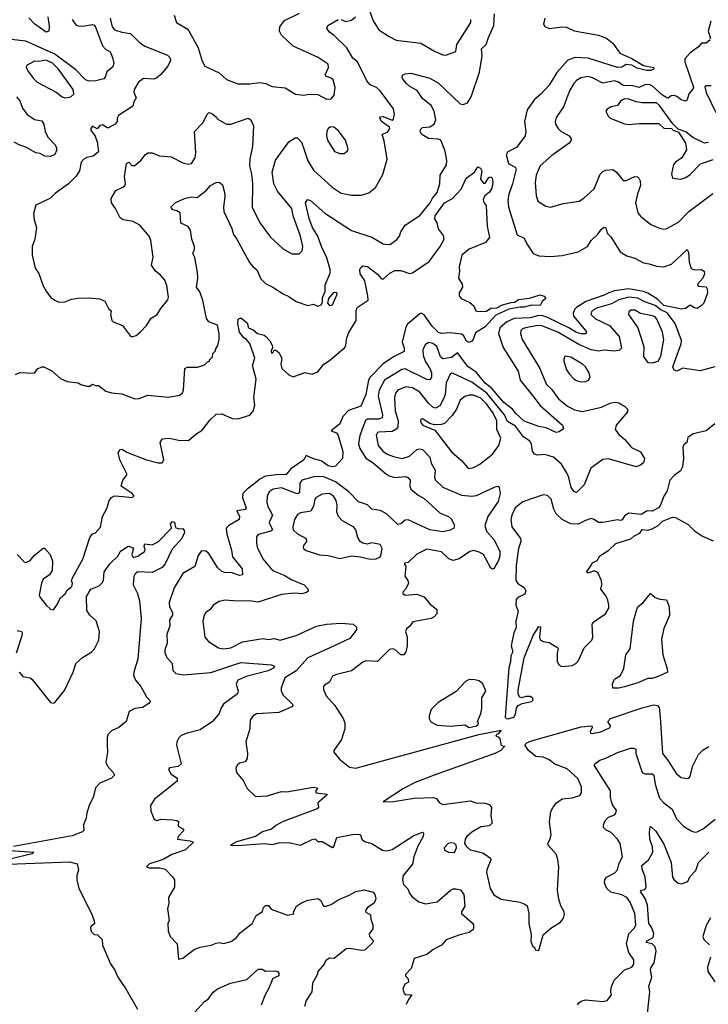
# Model space of a CAD drawing. Extents: x 1468344 to 1613994, y 525695 to 643861.
# Tile 96 of 256: x 1512313 to 1517051, y 617709 to 624485. Entities that reach past the tile are written whole.
import ezdxf

# ---------------------------------------------------------------- set-up
doc = ezdxf.new("R2010")
doc.units = 0

msp = doc.modelspace()

# ---------------------------------------------------------------- linework, layer by layer
at = {"layer": '0CON10XD'}
for points in [[(1514708.3, 624578.3), (1514745, 624476), (1514783.3, 624415), (1514855, 624368.1), (1514904, 624344), (1515073.8, 624323.8), (1515167.5, 624267.5), (1515225, 624243.1), (1515245, 624241.4), (1515313.3, 624265), (1515321.5, 624315), (1515358.5, 624371.5), (1515418, 624465), (1515418, 624485)], [(1512285, 622042.5), (1512315, 622056.7), (1512415, 622053.3), (1512435, 622082.5), (1512465, 622096.7), (1512480, 622095), (1512535, 622068.8), (1512595, 622016.7), (1512640, 621995), (1512715, 621986.7), (1512735, 621973.3), (1512775, 621963.3), (1512795, 621963.3), (1512815, 621976.7), (1512835, 621967.5), (1512855, 621967.5), (1512905, 621928.6), (1512945, 621917.1), (1513015, 621911.2), (1513105, 621876.2), (1513135, 621878), (1513195, 621900.8), (1513335, 621888.2), (1513415, 621901.9), (1513433.3, 621916.7), (1513440.8, 621935), (1513450, 622085), (1513465, 622092.5), (1513537, 622093), (1513585, 622110), (1513605, 622130), (1513620, 622135), (1513620, 622145), (1513640, 622165), (1513643, 622187), (1513660, 622205), (1513660, 622215), (1513677, 622243), (1513686.7, 622285), (1513685.9, 622325.9), (1513675, 622383.3), (1513615.5, 622405.5), (1513597.4, 622427.4), (1513572.7, 622555), (1513551.7, 622611.7), (1513529.4, 622645), (1513539.5, 622705), (1513537.1, 622745), (1513519.3, 622849.3), (1513504, 622875), (1513515.5, 622904.5), (1513515.6, 622925), (1513498.2, 622975), (1513487.4, 623037.4), (1513471.4, 623061.4), (1513421.2, 623085), (1513416.2, 623155), (1513395, 623168.8), (1513366.4, 623176.4), (1513353.3, 623195), (1513383.3, 623225), (1513446.2, 623255), (1513495.4, 623265.4), (1513535, 623260), (1513598.7, 623311.3), (1513625.9, 623344.1), (1513666.1, 623363.9), (1513685, 623366.2), (1513708.2, 623348.2), (1513722.2, 623295), (1513724.4, 623265), (1513714.5, 623195), (1513718.5, 623165), (1513772.4, 623047.6), (1513785, 623006), (1513807.5, 622975), (1513894.5, 622814.5), (1513916.4, 622786.4), (1513945, 622763.8), (1513972.4, 622702.4), (1514005, 622668.8), (1514055, 622644.2), (1514125, 622597.1), (1514165, 622580), (1514215, 622546), (1514295, 622518.8), (1514335, 622526.2), (1514365, 622513.3), (1514386.4, 622523.6), (1514397, 622543), (1514397, 622573), (1514413.8, 622615), (1514415, 622660), (1514448.7, 622741.3), (1514449.1, 622765), (1514427.3, 622845), (1514388.9, 622925), (1514365.3, 622995), (1514328.8, 623055), (1514305, 623115.6), (1514280, 623225), (1514292.9, 623247.1), (1514315, 623240.8), (1514413.1, 623153.1), (1514595, 623034.4), (1514735, 622989.2), (1514815, 622941.2), (1514845, 622937.1), (1514865, 622941.1), (1514907.4, 622972.6), (1514926, 622995), (1514935.8, 623025), (1514965, 623071.2), (1515065, 623138), (1515138, 623225), (1515154, 623256), (1515186.4, 623295), (1515204.4, 623355), (1515205.5, 623415), (1515248.5, 623485), (1515251.5, 623515), (1515240.3, 623580.3), (1515211.2, 623655), (1515195, 623662.2), (1515125, 623666.6), (1515080.4, 623695), (1515067.7, 623715), (1515070.5, 623729.5), (1515085, 623742.9), (1515135, 623746.8), (1515163.8, 623765), (1515175.9, 623795), (1515169.1, 623830.9), (1515164.7, 623855), (1515145, 623894.4), (1515085, 623942.3), (1515048.2, 623998.2), (1514997.1, 624025), (1514974.5, 624045), (1514948.6, 624075), (1514943.9, 624086.1), (1514947.7, 624102.3), (1514965, 624112.5), (1515005, 624117.5), (1515135, 624081.4), (1515195, 624047.3), (1515344.4, 623905), (1515365, 623900.4), (1515395, 623913.6), (1515419, 623955), (1515475.9, 624124.1), (1515494.7, 624235), (1515491.2, 624285), (1515523.5, 624315), (1515537.6, 624362.4), (1515574.5, 624445), (1515579.8, 624525)], [(1513376.7, 624515), (1513392.5, 624465), (1513465, 624422.9), (1513477.7, 624407.7), (1513540, 624290), (1513568.3, 624198.3), (1513587.5, 624165), (1513685, 624119.2), (1513735, 624072.2), (1513814.4, 624044.4), (1513896.6, 624043.4), (1513963, 624053), (1514005.7, 624045.7), (1514025, 624036.2), (1514050, 624025), (1514140, 624015), (1514211.7, 623971.7), (1514265, 623965.8), (1514305, 623971.4), (1514365, 623969.2), (1514425, 623936.7)], [(1514425, 623936.7), (1514455, 623940), (1514476.2, 623965), (1514482.7, 624017.3), (1514470.9, 624070.9), (1514455, 624083.1), (1514420, 624095), (1514414.3, 624104.3), (1514437.1, 624155), (1514435, 624178.8), (1514366.2, 624225), (1514195, 624303.3), (1514115, 624379.2), (1514100, 624405), (1514103.8, 624435), (1514135, 624479.5), (1514239.4, 624530.6)], [(1512673.6, 624485), (1512700.1, 624450.1), (1512715, 624442.2), (1512745, 624440.3), (1512815, 624451.2), (1512825, 624447.6), (1512835, 624434.3), (1512882.2, 624305), (1512902.5, 624282.5), (1512935, 624263.3), (1512951.1, 624225), (1512960, 624185), (1512955, 624160), (1512912.5, 624125), (1512901.7, 624088.3), (1512892.3, 624077.7), (1512837.1, 624062.9), (1512792.3, 624062.3), (1512765, 624071.2), (1512698.8, 624138.8), (1512555, 624246.7), (1512355, 624337.3), (1512255, 624349.5)], [(1512507.8, 624505), (1512516.9, 624443.1), (1512513.8, 624405), (1512495, 624398), (1512418.6, 624455), (1512376.9, 624496.9)], [(1512864, 623756), (1512847, 623733), (1512815, 623752.5), (1512802.5, 623735), (1512802.5, 623725), (1512832.1, 623682.1), (1512847.1, 623645), (1512855.6, 623574.4), (1512818.8, 623545), (1512775, 623536.2), (1512754.4, 623525), (1512736.9, 623505), (1512724.3, 623445), (1512701.1, 623408.9), (1512650, 623355), (1512558.7, 623291.3), (1512525, 623256), (1512425, 623207.5), (1512408.3, 623151.7), (1512412.3, 623107.7), (1512428, 623055), (1512417.5, 622975), (1512400, 622925), (1512399.2, 622865), (1512420, 622775), (1512445, 622737.5), (1512475, 622652.5), (1512495, 622617.5), (1512526.1, 622576.1), (1512555, 622553.8), (1512585, 622541.2), (1512625, 622544), (1512669.4, 622560.6), (1512715, 622569.2), (1512791.1, 622571.1), (1512863.6, 622563.6), (1512898.2, 622548.2), (1512925, 622497.5), (1512941.7, 622481.7), (1512937.5, 622455), (1512947.5, 622415), (1512957.5, 622405), (1513021, 622381), (1513075, 622307.5), (1513085, 622302.5), (1513115, 622312.5), (1513145, 622336.7), (1513185, 622380), (1513218.3, 622431.7), (1513260, 622455), (1513283.2, 622496.8), (1513333.4, 622556.6), (1513336.7, 622575), (1513325.6, 622655.6), (1513311.7, 622691.7), (1513284.2, 622724.2), (1513245.8, 622755.8), (1513220, 622795), (1513230.5, 622850.5), (1513215.6, 622964.4), (1513205, 622994), (1513140.9, 623070.9), (1513093.8, 623095), (1513025, 623107.1), (1513005, 623120.8), (1512973.5, 623185), (1512943.8, 623225), (1512943.1, 623255), (1512975, 623310), (1513023.3, 623333.3), (1513035, 623340), (1513042, 623355), (1513034.3, 623405), (1513047.5, 623495), (1513065, 623504.3), (1513085, 623480.6), (1513105, 623480.7), (1513145.6, 623515), (1513175.8, 623555), (1513195, 623567.5), (1513225, 623568.6), (1513275, 623548.8), (1513355, 623540), (1513435, 623500), (1513475, 623490), (1513495.6, 623494.4), (1513520, 623535), (1513525, 623570), (1513516.9, 623715), (1513575, 623777.5), (1513602, 623835), (1513615, 623846), (1513635, 623840), (1513666.7, 623815), (1513671.7, 623801.7), (1513735, 623765.8), (1513765, 623765.7), (1513885, 623808), (1513904, 623795), (1513921.4, 623755), (1513914.6, 623615.4), (1513895.6, 623525), (1513895, 623480), (1513908.1, 623425), (1513914.3, 623355), (1513913, 623193), (1513966.9, 623085), (1514039.2, 622989.2), (1514125, 622908.1), (1514185, 622874.4), (1514235, 622874.2), (1514256.4, 622893.6), (1514260.6, 622925), (1514244.5, 622995), (1514194.6, 623134.6), (1514184.4, 623184.4), (1514087.1, 623305), (1514060.8, 623355), (1514050.8, 623435), (1514072.8, 623517.2), (1514165, 623643.8), (1514208.3, 623671.7), (1514225, 623671.2), (1514252.8, 623642.8), (1514269.2, 623595), (1514295, 623512.5), (1514335, 623449.4), (1514462.6, 623332.6), (1514525, 623292), (1514595, 623278.1), (1514665, 623276.9), (1514715, 623292.9), (1514760.7, 623329.3), (1514810.9, 623419.1), (1514841.9, 623525), (1514820.9, 623650.9), (1514806.2, 623695), (1514845, 623711.9), (1514859.5, 623735), (1514856.4, 623745), (1514803.2, 623783.2), (1514790.9, 623809.1), (1514795, 623817.1), (1514815, 623818.2), (1514876.3, 623793.7), (1514885, 623799.2), (1514892.1, 623835), (1514885, 623871.4), (1514794.2, 623995), (1514767.6, 624017.6), (1514725, 624035.6), (1514701.5, 624065), (1514637.5, 624195), (1514605, 624220), (1514565, 624290.9), (1514476.2, 624376.2), (1514445, 624398.6), (1514426, 624425), (1514434.2, 624445), (1514505, 624485.6)], [(1512935.6, 624495), (1512948.5, 624435), (1512965, 624415.6), (1513015, 624397.8), (1513075, 624390), (1513135, 624330.9), (1513175, 624302.3), (1513330.2, 624240.2), (1513346.9, 624225), (1513351.9, 624205), (1513331.5, 624165), (1513285, 624106.7), (1513255, 624081.9), (1513235, 624075.5), (1513165, 624079.2), (1513130, 624055), (1513100, 624005), (1513098.8, 623985), (1513113.9, 623946.1), (1513096.7, 623915), (1513093.3, 623895), (1513085.8, 623884.2), (1512993.3, 623825), (1512984, 623806), (1512983.3, 623785), (1512970, 623765), (1512925, 623740), (1512915, 623740), (1512885, 623761.2), (1512864, 623756)], [(1514525, 624487.1), (1514557, 624473), (1514595, 624482.5), (1514622.9, 624505)], [(1515926.1, 624496.1), (1515918, 624455), (1515925, 624438.8), (1515955, 624424.4), (1516045, 624435.7), (1516075, 624432.9), (1516128.3, 624408.3), (1516295, 624378.9), (1516345, 624359.4), (1516395, 624322.9), (1516441.4, 624255), (1516525, 624218.8), (1516605, 624168.7), (1516676.2, 624156.2), (1516672.7, 624145), (1516655, 624134.5), (1516624.8, 624134.8), (1516562.2, 624152.2), (1516525, 624171.8), (1516485, 624177.1), (1516455, 624158.6), (1516425, 624155.5), (1516225, 624219.4), (1516135, 624223.5), (1516085, 624206.5), (1516008.3, 624121.7), (1515955, 624034.4), (1515898.5, 623971.5), (1515855.5, 623935), (1515804.4, 623865), (1515785.8, 623785), (1515794.5, 623715), (1515791.2, 623685), (1515731, 623605), (1515671.2, 623575), (1515659.8, 623555), (1515675, 623494.6), (1515720.9, 623470.9), (1515727.9, 623455), (1515703.7, 623356.3), (1515678.4, 623285), (1515672.6, 623245), (1515676.3, 623195), (1515736.4, 623005), (1515785, 622982.2), (1515802.5, 622942.5), (1515845, 622876.7), (1515885, 622859.4), (1515965, 622856), (1516045, 622862.9), (1516155, 622886.7), (1516218.8, 622925), (1516243.8, 622965), (1516290.5, 623009.5), (1516315, 623043.8), (1516335, 623056.7), (1516345, 623052.5), (1516356, 623015), (1516380, 622990), (1516445, 622887.1), (1516489.8, 622859.8)], [(1517067.3, 624475), (1517049.4, 624405), (1517066.9, 624355)], [(1517064, 624345), (1517035, 624324.2), (1517005, 624323.3), (1516982.4, 624297.6), (1516925, 624255.7), (1516890, 624215), (1516889.1, 624195), (1516948.6, 624021.4), (1516945, 624005.8), (1516917.5, 623975), (1516906.4, 623933.6), (1516896.7, 623925), (1516865, 623932.3), (1516835, 623955.3), (1516815, 623962.2), (1516795, 623961.2), (1516775.6, 623944.4), (1516765, 623946), (1516735, 623964.7), (1516666.9, 624026.9), (1516645, 624038.8), (1516615, 624036.7), (1516575, 624017.8), (1516530.3, 624030.3), (1516465, 624032.6), (1516434, 624055), (1516405, 624064.7), (1516325, 624048.5), (1516255, 624085.7), (1516225, 624093.2), (1516174.4, 624085.6), (1516145, 624066.2), (1516126.2, 624045), (1516096.4, 623995), (1516055, 623886), (1516005, 623812), (1515996.5, 623785), (1515998.9, 623765), (1516017.3, 623735), (1516036.9, 623716.9), (1516092.5, 623685), (1516107.1, 623665), (1516107.5, 623655), (1516094, 623635), (1515975, 623550.4), (1515895, 623480), (1515866.2, 623415), (1515858.5, 623365), (1515865.7, 623275), (1515878.8, 623235), (1515932.1, 623202.1), (1515965, 623194.2), (1516055, 623220), (1516163, 623237), (1516195, 623257.5), (1516265, 623320), (1516307.3, 623422.7), (1516325, 623440.8), (1516345, 623448.6), (1516395, 623454.4), (1516420, 623435), (1516455, 623388.8), (1516465, 623378.8), (1516485, 623379.2), (1516545, 623405.8), (1516563, 623403), (1516573.4, 623393.4), (1516581.9, 623375), (1516584.5, 623344.5), (1516563.3, 623286.7), (1516549.6, 623225), (1516565, 623156.2), (1516583.8, 623133.8), (1516655, 623075.7), (1516715, 623050), (1516745, 623044.3), (1516765, 623048), (1516845, 623090.9), (1516915.9, 623164.1), (1517081.9, 623288.1)], [(1512625, 623946.2), (1512665, 623953.8), (1512685, 623972.5), (1512681.4, 624005), (1512579.4, 624145), (1512537.9, 624185), (1512495, 624205.5), (1512445, 624196.4), (1512415, 624200), (1512360, 624170), (1512356.7, 624155), (1512374.3, 624125), (1512405, 624081.4), (1512432.9, 624055), (1512563.8, 623985), (1512605, 623954.2), (1512625, 623946.2)], [(1517071.2, 624028.8), (1517035, 624030.6), (1517026.9, 624023.1), (1517035, 623984.5), (1517103.1, 623845)], [(1512290.6, 623955), (1512315.3, 623925.3), (1512331.5, 623875), (1512362.2, 623835), (1512415, 623797.9), (1512465, 623789.1), (1512480, 623765), (1512489.6, 623715), (1512505.9, 623675.9), (1512555.6, 623625), (1512565.6, 623605), (1512565.6, 623585), (1512555, 623556.2), (1512525, 623544.4), (1512485.6, 623545.6), (1512455, 623562.9), (1512425, 623568.1), (1512355, 623607.9), (1512315, 623620.4), (1512275, 623641.8)], [(1517051.2, 623638.8), (1517025, 623635.6), (1516944.2, 623674.3), (1516895, 623713.5), (1516842.3, 623732.3), (1516807.6, 623767.6), (1516715, 623894.3), (1516695, 623911.9), (1516595, 623913.5), (1516555, 623920.4), (1516505, 623938.9), (1516475, 623940.8), (1516445.6, 623925), (1516425, 623894.2), (1516383.3, 623885), (1516355, 623870), (1516346.7, 623855), (1516361.7, 623821.7), (1516375, 623807.5), (1516475, 623767.5), (1516505, 623762.5), (1516575, 623770), (1516710.7, 623770.7), (1516745, 623738.8), (1516797, 623737), (1516810, 623725), (1516845, 623711.2), (1516892.9, 623635), (1516900.7, 623589.3), (1516868.6, 623535), (1516824, 623505), (1516811.7, 623488.3), (1516798, 623425), (1516803.3, 623395), (1516862.3, 623387.7), (1516895, 623398.8), (1516925, 623418.8), (1516997.8, 623492.2), (1517085, 623523.3)], [(1514515, 623563.1), (1514545, 623564), (1514567.9, 623582.1), (1514572, 623595), (1514555.6, 623655), (1514505, 623722.5), (1514475, 623744), (1514452.3, 623747.7), (1514435, 623736.7), (1514425.7, 623714.3), (1514422.9, 623685), (1514430.6, 623655), (1514478.2, 623578.2), (1514515, 623563.1)], [(1514564, 622296), (1514577.6, 622332.4), (1514628.7, 622415), (1514628.4, 622481.6), (1514635, 622503.6), (1514710.4, 622555), (1514709, 622585), (1514686.7, 622686.8), (1514654.6, 622735), (1514654.2, 622765), (1514661, 622779), (1514675, 622790), (1514706.2, 622786.2), (1514775, 622733.2), (1514802.4, 622702.4), (1514815, 622699.8), (1514859.9, 622740.1), (1514895, 622757.8), (1514935, 622758.9), (1514995, 622737.9), (1515015, 622742.1), (1515129.8, 622820.2), (1515207.1, 622922.9), (1515233.2, 622975), (1515229, 622999), (1515195.2, 623045), (1515186, 623086), (1515170, 623115), (1515172.3, 623135), (1515235, 623224.6), (1515291.4, 623255), (1515350.9, 623319.1), (1515385, 623394.2), (1515442.5, 623435), (1515465, 623472.5), (1515483, 623463), (1515492.5, 623445), (1515483, 623387), (1515505, 623360), (1515515, 623360), (1515540.8, 623399.2), (1515555, 623403.3), (1515564.2, 623394.2), (1515567.9, 623365), (1515562.2, 623325), (1515545, 623298.1), (1515510.7, 623269.3), (1515501.9, 623245), (1515505.6, 623225.6), (1515522, 623205), (1515530, 623065), (1515545.7, 622985), (1515517.6, 622952.4), (1515405, 622906.2), (1515355.5, 622865), (1515336.2, 622785), (1515338.8, 622755), (1515331.2, 622705), (1515356.7, 622665), (1515360, 622645), (1515337.5, 622605), (1515337.5, 622585), (1515350, 622565), (1515409.2, 622539.2), (1515436.7, 622515), (1515452.3, 622482.3), (1515465, 622476.2), (1515525, 622480), (1515555, 622498.6), (1515595, 622501.1), (1515635, 622523.1), (1515695, 622538), (1515718.5, 622541.5), (1515745, 622559.6), (1515820.6, 622569.4), (1515895, 622592), (1515921.7, 622581.7), (1515933.3, 622565), (1515907.5, 622545), (1515895, 622517.5), (1515835, 622520), (1515785, 622506.2), (1515755, 622507.5), (1515677.3, 622492.7), (1515588.3, 622451.7), (1515515, 622370.6), (1515449.5, 622330.5), (1515433.3, 622285), (1515425, 622273.3), (1515405, 622263.8), (1515385, 622274.2), (1515369.1, 622309.1), (1515351.7, 622321.7), (1515275, 622328.8), (1515215, 622324.9), (1515195, 622331), (1515151.5, 622375), (1515095, 622452.9), (1515075, 622464.5), (1515065, 622460.5), (1514981.3, 622388.7), (1514970.5, 622369.5), (1514944.6, 622265), (1514958, 622225), (1514957.9, 622202.1), (1514885.2, 622164.8), (1514815, 622115.4), (1514723.6, 622025), (1514713.6, 622005), (1514694.5, 621905.5), (1514659.6, 621825), (1514574.7, 621795), (1514537.5, 621755), (1514515.6, 621704.4), (1514455.8, 621655), (1514491.7, 621641.7), (1514501.2, 621631.2), (1514535.8, 621514.2), (1514534.3, 621465.7), (1514485, 621412.5), (1514465, 621408), (1514435, 621413.5), (1514388.3, 621448.3), (1514333.7, 621463.7), (1514285, 621485.7), (1514266, 621454), (1514178.2, 621395), (1514145, 621353.8), (1514095, 621356.1), (1514005, 621344.3), (1513966.4, 621323.6), (1513925, 621288.6), (1513877.5, 621255), (1513849.1, 621225), (1513846, 621195), (1513871.5, 621125), (1513865, 621114.6), (1513806.7, 621105), (1513824.5, 621065), (1513824, 621045), (1513752, 621005), (1513734.4, 620985), (1513737.3, 620945), (1513771.3, 620835), (1513777.7, 620787.7), (1513843.1, 620705), (1513845.8, 620664.2), (1513825, 620660.8), (1513775, 620678), (1513725, 620680), (1513705, 620688.2), (1513674.9, 620714.9), (1513615, 620811.9), (1513595, 620827.5), (1513565, 620829.2), (1513541.3, 620798.7), (1513517.1, 620722.9), (1513435, 620674.3), (1513377.1, 620575), (1513341.4, 620475), (1513344.3, 620445), (1513364.6, 620405), (1513363.5, 620386.5), (1513344.5, 620355), (1513346.7, 620313.3), (1513325.6, 620255), (1513328.9, 620195), (1513312.1, 620147.9), (1513311.7, 620128.3), (1513325.7, 620095), (1513361.4, 620055), (1513367.1, 620007.1), (1513386.6, 619986.6), (1513437.1, 619977.1), (1513627.8, 619992.2), (1513835, 620060.8), (1514045, 620045.4), (1514066, 620035), (1514061.9, 620025), (1514022.5, 620005), (1513872, 619965), (1513815, 619940.6), (1513802.7, 619912.7), (1513815.8, 619865), (1513810.8, 619845), (1513715.5, 619775), (1513696.5, 619745), (1513685, 619710), (1513665, 619685.8), (1513638.8, 619655), (1513555, 619598.1), (1513465, 619575.6), (1513425, 619559.2), (1513407.8, 619542.2), (1513394.4, 619515), (1513391.7, 619491.7), (1513423.3, 619365), (1513403.9, 619346.1), (1513345, 619336.7), (1513336.7, 619325), (1513353.8, 619295), (1513396.7, 619265), (1513396.2, 619245), (1513240.3, 619119.7), (1513212.3, 619077.7), (1513215, 619040), (1513236, 618985), (1513245, 618978.6), (1513260, 618975), (1513285, 618982.2), (1513365, 618977.5), (1513394.1, 618974.1), (1513406.7, 618966.7), (1513402.5, 618935), (1513436.1, 618916.1), (1513442.5, 618905), (1513402.5, 618865), (1513400, 618845), (1513484.4, 618834.4), (1513510, 618825), (1513455, 618772.3), (1513359.3, 618740.7), (1513305, 618707.1), (1513272.5, 618697.5), (1513206.4, 618675), (1513185.7, 618655), (1513205, 618648), (1513277.6, 618647.6), (1513315, 618638.6), (1513367.5, 618585), (1513377.5, 618565), (1513377.5, 618515), (1513337.5, 618445), (1513340, 618405), (1513330, 618365), (1513342.5, 618285), (1513333.3, 618265), (1513333.8, 618215), (1513348.8, 618175), (1513396.7, 618125), (1513405, 618020), (1513435, 618027.5), (1513514.2, 618085.8), (1513555, 618103.3), (1513630, 618115), (1513665, 618130), (1513685, 618133.3), (1513715, 618127.5), (1513768.3, 618141.7), (1513805, 618168.8), (1513829.8, 618200.2), (1513912.5, 618265), (1513939.7, 618320.3), (1513983, 618347), (1513990, 618375), (1514005, 618388.8), (1514025, 618390), (1514043.8, 618363.8), (1514155, 618322.5), (1514198.3, 618331.7), (1514197.5, 618345), (1514218.6, 618385), (1514251.5, 618408.5), (1514295, 618425.8), (1514365, 618437.5), (1514384.3, 618424.3), (1514402.5, 618385), (1514422.5, 618385), (1514456, 618395), (1514505, 618427.3), (1514580.7, 618459.3), (1514625, 618485.6), (1514685.8, 618495.8), (1514745, 618480), (1514755.8, 618465.8), (1514764, 618435), (1514752.5, 618405), (1514706, 618375), (1514691.2, 618355), (1514694.1, 618344.1), (1514725.7, 618325.7), (1514728.8, 618295), (1514743.3, 618255), (1514741.7, 618228.3), (1514716.7, 618195), (1514720, 618175), (1514746.7, 618145), (1514743.3, 618135), (1514687.9, 618082.1), (1514665, 618078.5), (1514585, 618094.1), (1514558.4, 618091.6), (1514476.2, 618023.8), (1514445, 618025.7), (1514420.3, 618009.7), (1514407.1, 617985), (1514365.4, 617935), (1514358.7, 617911.3), (1514326.9, 617855), (1514323.8, 617795), (1514283.3, 617735), (1514273.3, 617695)], [(1516489.8, 622859.8), (1516545, 622843.9), (1516605, 622811.8), (1516645, 622805.5), (1516695, 622787.7), (1516745, 622783.8), (1516798.1, 622801.9), (1516905, 622902.5), (1516915.6, 622885), (1516919.4, 622815), (1516933.6, 622773.6), (1516955, 622762.9), (1517005, 622766.2), (1517023.3, 622753.3), (1517023.8, 622735), (1517012, 622705), (1516976.7, 622665), (1516981.9, 622651.9), (1517035, 622646.7), (1517043.1, 622633.1), (1517045.7, 622605), (1517019.4, 622535), (1517002, 622515), (1516975, 622498), (1516955, 622502), (1516925, 622519.2), (1516893.8, 622496.2), (1516866.2, 622493.8), (1516745, 622517.8), (1516701.6, 622561.6), (1516635, 622603.9), (1516605.2, 622615.2), (1516505, 622632), (1516405, 622618.8), (1516367.1, 622605), (1516335, 622588), (1516207.7, 622545), (1516144.7, 622505), (1516130.4, 622489.6), (1516121.9, 622465), (1516123.9, 622445), (1516205.8, 622345), (1516212, 622335), (1516206.7, 622323.3), (1516177.1, 622322.9), (1516145, 622331), (1516091.3, 622365), (1515945, 622435.8), (1515905, 622448), (1515875, 622447), (1515825, 622432.7), (1515715, 622429), (1515665.4, 622405), (1515615.9, 622365), (1515608.4, 622325), (1515638.3, 622228.3), (1515742.9, 622065), (1515756.5, 622005), (1515841.7, 621898.3), (1515895, 621828.8), (1516046.7, 621695), (1516055, 621670), (1516025, 621647.5), (1516005, 621644), (1515935.9, 621675.9), (1515885, 621685.8), (1515785, 621722.6), (1515725.7, 621775), (1515703.6, 621803.6), (1515645, 621850), (1515563.6, 621943.6), (1515513.3, 621985), (1515456.3, 622056.3), (1515397.1, 622097.1), (1515325, 622192.5), (1515285, 622160.5), (1515225, 622150.1), (1515208.9, 622165), (1515184, 622235), (1515155, 622256.8), (1515125, 622262.9), (1515103.4, 622246.6), (1515087.7, 622212.3), (1515088.2, 622175), (1515105, 622129.5), (1515134, 622085), (1515145.9, 622055), (1515146, 622024), (1515135, 622006), (1515115, 622007.8), (1514965, 622082.7), (1514942.5, 622077.5), (1514823.8, 622005), (1514787.3, 621935), (1514778.4, 621895), (1514808.6, 621765), (1514806.5, 621745), (1514784.3, 621735.7), (1514705, 621736.1), (1514692.3, 621727.7), (1514654, 621624), (1514645.3, 621565.3), (1514652.7, 621535), (1514695, 621467.7), (1514745.4, 621435), (1514826.7, 621365), (1514856.2, 621346.2), (1514895, 621333.7), (1514965, 621342.2), (1514984.7, 621334.7), (1514999.1, 621315), (1514998.2, 621275), (1515004.4, 621255), (1515055, 621212.3), (1515095, 621188.9), (1515205, 621090), (1515263.3, 621065), (1515285, 621046.7), (1515304, 621005), (1515300, 620985), (1515275, 620971.9), (1515225, 620961.5), (1515135, 620973.7), (1514985, 621042), (1514965, 621040.4), (1514935, 621015.6), (1514915, 621010.9), (1514837.6, 621085), (1514795, 621106.7), (1514735.7, 621115.7), (1514705, 621146.7), (1514645, 621167.8), (1514576.7, 621235), (1514485, 621304.8), (1514405, 621338.6), (1514345, 621341.2), (1514255, 621316.1), (1514241.6, 621295), (1514238.4, 621231.6), (1514227.1, 621222.9), (1514215.4, 621224.6), (1514115, 621262.6), (1514056.4, 621253.6), (1514030.5, 621235), (1514016.2, 621205), (1514012.5, 621165), (1514020.8, 621135), (1514052.3, 621075), (1514030.7, 621025), (1514053.3, 620975), (1514042, 620965), (1513955, 620943.1), (1513942.5, 620925), (1513941.9, 620885), (1513947.1, 620855), (1513985.4, 620775.4), (1514042.9, 620705), (1514065, 620690), (1514132.8, 620662.8), (1514181.4, 620631.4), (1514271.4, 620595), (1514295, 620567.1), (1514296.8, 620553.2), (1514287, 620543), (1514255, 620533.6), (1514205, 620537.9), (1514115, 620528.2), (1513955, 620476.4), (1513895, 620484.5), (1513813.5, 620483.5), (1513725, 620490.8), (1513685, 620482), (1513645, 620456.2), (1513624, 620425), (1513594.5, 620405.5), (1513583, 620387), (1513572.7, 620345), (1513588.1, 620235), (1513611.2, 620205), (1513682.1, 620162.1), (1513715, 620154.3), (1513765, 620162.7), (1513846.7, 620203.3), (1513985, 620227.3), (1514025, 620218.9), (1514065, 620225.5), (1514105, 620214.5), (1514215, 620247.2), (1514355, 620310.7), (1514425, 620325.3), (1514525, 620330.8), (1514607.5, 620325), (1514630, 620305), (1514630, 620285), (1514585, 620226.9), (1514472.7, 620172.7), (1514295.8, 620094.2), (1514215.2, 620004.8), (1514136.5, 619955), (1514113.1, 619885), (1514113.1, 619865), (1514128.1, 619835), (1514189.2, 619775), (1514192, 619765), (1514185, 619756.2), (1514095, 619716.7), (1513942.5, 619707.5), (1513917.1, 619692.9), (1513900, 619665), (1513895.6, 619605), (1513868, 619515), (1513880, 619435), (1513878.3, 619401.7), (1513865, 619378.8), (1513825, 619368.8), (1513808.8, 619355), (1513800.8, 619335), (1513805.8, 619305), (1513849.7, 619249.7), (1513878.6, 619195), (1513935, 619138.9), (1514015, 619143.4), (1514115, 619172.6), (1514152, 619172), (1514335, 619204.2), (1514358.8, 619198.8), (1514362.5, 619195), (1514347.5, 619175), (1514352.5, 619165), (1514427.5, 619155), (1514423.3, 619145), (1514363.3, 619095), (1514368, 619065), (1514359.2, 619055), (1514125, 618966.9), (1514075, 618940.4), (1514045, 618914.7), (1513984.8, 618895.2), (1513935.1, 618864.9), (1513805, 618827.2), (1513763.9, 618803.9), (1513815, 618800.9), (1513996.2, 618816.2), (1514052.3, 618807.7), (1514095, 618820), (1514165, 618822), (1514245, 618803.6), (1514325, 618843.3), (1514345, 618847.5), (1514365, 618830), (1514395, 618830), (1514465, 618788.9), (1514475.6, 618795), (1514495, 618857.5), (1514602, 618878), (1514645, 618880.6), (1514658.8, 618875), (1514668, 618845), (1514685, 618829.2), (1514735, 618816.7), (1514808.8, 618768.8), (1514835, 618765.7), (1514875, 618775.4), (1515025, 618870), (1515085, 618893.8), (1515092, 618885), (1515088.5, 618865), (1515052.9, 618797.1), (1515025.4, 618725), (1515015.4, 618674.6), (1514951.2, 618595), (1514945.8, 618565.8), (1514953, 618533), (1514984.1, 618504.1), (1514994.4, 618474.4), (1515010.9, 618450.9), (1515058.8, 618415), (1515105, 618401.1), (1515185, 618413.3), (1515275, 618491.9), (1515295, 618502.9), (1515315, 618504.4), (1515345, 618497.5), (1515369.4, 618465), (1515375.7, 618384.3), (1515352.9, 618345), (1515353.2, 618333.2), (1515428.3, 618268.3), (1515435.8, 618255), (1515436, 618235), (1515432, 618225), (1515405, 618203.8), (1515334, 618185), (1515248.1, 618151.9), (1515214.6, 618115.4), (1515155, 618084.3), (1515115, 618052), (1515027.5, 618025), (1515006.7, 617955), (1514967.5, 617915), (1514967.5, 617905), (1514986.7, 617885), (1514988.8, 617861.2), (1514962.7, 617847.3), (1514949.2, 617815), (1514955, 617787.5), (1514965, 617776.7), (1515010, 617775), (1514987.1, 617742.9), (1514972.5, 617707.5)], [(1514445, 622517.5), (1514465, 622522.5), (1514497.5, 622595), (1514495, 622607.5), (1514470, 622605), (1514437.5, 622565), (1514430, 622535), (1514445, 622517.5)], [(1517095, 622096.2), (1516995, 622069.4), (1516875, 622087.1), (1516835, 622065.8), (1516815, 622072.9), (1516806.2, 622095), (1516864.2, 622255), (1516866.2, 622276.2), (1516823.6, 622393.6), (1516768.1, 622468.1), (1516725, 622489.1), (1516685, 622518), (1516613.7, 622543.7), (1516565, 622569.3), (1516505, 622576.2), (1516435, 622557.2), (1516385, 622530.3), (1516288.1, 622501.9), (1516257.5, 622485), (1516246.8, 622475), (1516241.5, 622455), (1516275, 622425.9), (1516369.9, 622379.9), (1516437.5, 622305), (1516452.5, 622225), (1516438.9, 622211.1), (1516406.5, 622203.5), (1516335, 622210), (1516295, 622203.8), (1516245, 622212.7), (1516159.3, 622249.3), (1516015, 622335.5), (1515905, 622377.4), (1515875, 622379.6), (1515792, 622365), (1515772.2, 622357.8), (1515760.9, 622345), (1515758.2, 622325), (1515769.5, 622285), (1515888.9, 622088.9), (1515938.2, 621975), (1515972.3, 621942.3), (1516020, 621875), (1516081.4, 621825)], [(1516665, 622123.1), (1516705, 622135.7), (1516725, 622168.8), (1516744.4, 622285), (1516736.1, 622335), (1516699.3, 622419.3), (1516685, 622438.9), (1516667.4, 622447.4), (1516584, 622464), (1516545, 622486.5), (1516516.7, 622485), (1516504, 622475), (1516500.8, 622455), (1516566.7, 622365), (1516606.5, 622235), (1516605.8, 622165), (1516635.8, 622125.8), (1516665, 622123.1)], [(1512295, 620804.2), (1512345, 620753.3), (1512355, 620750), (1512385, 620763.8), (1512413, 620797), (1512475, 620847.5), (1512485, 620847.5), (1512522.5, 620805), (1512538.3, 620758.3), (1512537.5, 620695), (1512518.8, 620665), (1512475, 620634.2), (1512463.5, 620606.5), (1512448.2, 620525), (1512455, 620507.5), (1512495.8, 620455), (1512525, 620428.8), (1512545, 620423.8), (1512567.6, 620452.4), (1512595, 620506.2), (1512626.4, 620533.6), (1512640, 620560), (1512672.5, 620585), (1512677.5, 620605), (1512670, 620625), (1512676.7, 620645), (1512748.2, 620771.8), (1512795, 620922.5), (1512813.9, 620946.1), (1512835.9, 620954.1), (1512868.1, 620991.9), (1512882.2, 621065), (1512915.7, 621125), (1512928, 621175), (1512944.3, 621195.7), (1512965, 621208), (1513025, 621202.5), (1513083.9, 621196.1), (1513101.2, 621205), (1513088, 621225), (1513012.5, 621275), (1513023.8, 621315), (1513052, 621355), (1513002.2, 621455), (1512990, 621505), (1513005, 621528), (1513015, 621528.6), (1513056.1, 621506.1), (1513185, 621455.6), (1513265, 621435.8), (1513293.9, 621436.1), (1513305.8, 621455), (1513280.8, 621575), (1513295, 621600), (1513344.1, 621604.1), (1513405, 621591.1), (1513475, 621590), (1513525, 621632.9), (1513569.8, 621660.2), (1513621.1, 621728.9), (1513665, 621769.2), (1513705, 621771.4), (1513775, 621740.5), (1513815, 621738.9), (1513896.2, 621763.8), (1513919.2, 621790.8), (1513931.2, 621831.2), (1513923.1, 621885), (1513941.1, 622011.1), (1513914.4, 622105), (1513930, 622155), (1513897.4, 622257.4), (1513873.3, 622285), (1513855, 622296.2), (1513825.7, 622335), (1513813.8, 622395), (1513817, 622423), (1513835, 622432.5), (1513878.8, 622398.8), (1513888, 622365), (1513919.8, 622349.8), (1513950, 622325), (1513995, 622314.4), (1514007.8, 622305), (1514034.3, 622275), (1514050.8, 622245), (1514053.6, 622226.4), (1514043.8, 622205), (1514045, 622190), (1514055, 622192.5), (1514065, 622210), (1514075, 622210), (1514095, 622193.8), (1514115.6, 622155), (1514109.4, 622115), (1514117.5, 622085), (1514165, 622040), (1514195, 622028), (1514275, 622056), (1514325, 622045.8), (1514365, 622061.2), (1514405.8, 622115), (1514445, 622140), (1514550.8, 622229.3), (1514558.1, 622245), (1514564, 622296)], [(1516175, 621992.9), (1516205, 621994), (1516226.7, 622005), (1516237.5, 622025), (1516231.4, 622055), (1516206.7, 622095), (1516184.3, 622115), (1516105, 622161.9), (1516065, 622170), (1516056, 622154), (1516057.5, 622135), (1516074.4, 622075), (1516095, 622045.8), (1516125, 622014.2), (1516145, 622002.5), (1516175, 621992.9)], [(1516081.4, 621825), (1516130.9, 621800.9), (1516185, 621789.4), (1516315, 621817.8), (1516375, 621846.2), (1516405, 621852.7), (1516435, 621847.3), (1516474.3, 621825), (1516494.3, 621805), (1516494.4, 621785.6), (1516416.4, 621695), (1516410.5, 621665), (1516435, 621629.5), (1516475.5, 621595), (1516521.8, 621541.8), (1516585, 621511.4), (1516612.9, 621465), (1516603.8, 621435), (1516585, 621418.8), (1516555, 621406.7), (1516365, 621463.2), (1516325, 621457.3), (1516241.6, 621398.4), (1516195.8, 621284.2), (1516145, 621232.2), (1516125, 621238.1), (1516106.4, 621265), (1516091.2, 621335), (1516079.3, 621360.7), (1516041.4, 621425), (1515985.3, 621475.3), (1515925, 621493.6), (1515875, 621489.1), (1515854.7, 621494.7), (1515840.8, 621515), (1515834.1, 621564.1), (1515823.6, 621583.6), (1515778.2, 621615), (1515725, 621687.7), (1515668.6, 621718.6), (1515647.8, 621765), (1515527.6, 621915), (1515425, 621989.4), (1515295, 622050.6), (1515285, 622052.5), (1515275, 622046), (1515247.8, 621985), (1515239.5, 621905), (1515229.5, 621875), (1515203, 621827), (1515175, 621810.6), (1515155, 621818.9), (1515125, 621845.3), (1515065, 621922.5), (1515015, 621950.6), (1514970.9, 621959.1), (1514915, 621935.3), (1514897.7, 621915), (1514890.8, 621885), (1514896.7, 621793.3), (1514917.9, 621725), (1514915, 621681.4), (1514903.9, 621666.1), (1514875, 621650), (1514783.4, 621646.6), (1514775, 621643.3), (1514766.2, 621625), (1514780, 621555), (1514811.2, 621515), (1514841.2, 621495), (1514885, 621477.8), (1514944.6, 621464.6), (1514995, 621481.3), (1515045, 621527.9), (1515065, 621532.7), (1515085, 621527.5), (1515134.5, 621475), (1515143.6, 621433.6), (1515171.9, 621385), (1515167.3, 621335), (1515174.4, 621315), (1515225, 621267.5), (1515352.1, 621212.1), (1515425, 621206.9), (1515455, 621211.5), (1515585, 621270.6), (1515605, 621274), (1515612.5, 621265), (1515618.1, 621225), (1515605, 621170), (1515534.6, 621065), (1515513.3, 621005), (1515524.1, 620965), (1515576.8, 620905), (1515617.1, 620825), (1515616.7, 620795), (1515607, 620763), (1515575, 620708), (1515565, 620704.3), (1515555, 620710), (1515503.7, 620803.7), (1515475, 620820.9), (1515435, 620832.3), (1515409.2, 620825), (1515336.3, 620773.7), (1515295, 620763.3), (1515265, 620774.4), (1515215, 620822.5), (1515115, 620841.9), (1515045, 620805.8), (1514985, 620750), (1514960, 620745), (1514960, 620735), (1514970, 620725), (1514963.3, 620655), (1514982.5, 620625), (1514987.5, 620605), (1514967.5, 620565), (1514950, 620545), (1514950, 620535), (1514965, 620523.8), (1515045, 620530.8), (1515095, 620512.5), (1515134.2, 620465), (1515182.5, 620425), (1515182.5, 620395), (1515165.8, 620375), (1515145, 620364.6), (1515017.8, 620342.2), (1514995, 620308), (1514975, 620294), (1514967.8, 620275), (1514978.5, 620235), (1514978.2, 620175), (1514969.5, 620135), (1514955, 620114.4), (1514935, 620114.3), (1514895, 620150), (1514875, 620156.2), (1514858.3, 620151.7), (1514775, 620068.8), (1514695, 620072.9), (1514675, 620064.2), (1514595.3, 620004.7), (1514491.7, 619978.3), (1514465, 619966.2), (1514443.8, 619925), (1514410, 619905), (1514403.8, 619895), (1514404.2, 619875), (1514421.4, 619831.4), (1514482.2, 619765), (1514538.8, 619675), (1514550, 619645), (1514550, 619605), (1514527.7, 619532.3), (1514473.9, 619456.1), (1514473.9, 619443.9), (1514512.5, 619395), (1514581.2, 619341.2), (1514624.8, 619334.8), (1514692.9, 619352.9), (1515471.4, 619565), (1515626.1, 619596.1), (1515605, 619570), (1515592.5, 619565), (1515590, 619555), (1515605, 619550), (1515617, 619537), (1515625, 619490), (1515650, 619485), (1515623.8, 619455), (1515581.4, 619435), (1515165, 619285.7), (1515035, 619235.9), (1514952.9, 619195), (1514813.2, 619103.2), (1514884.7, 619104.7), (1515027.2, 619127.2), (1515155, 619133.3), (1515180, 619125), (1515198.9, 619098.9), (1515224.7, 619084.7), (1515415, 619108.6), (1515452.5, 619095), (1515515, 619093.3), (1515544.2, 619085), (1515560, 619065), (1515554.4, 619005), (1515564.2, 618955), (1515542.4, 618937.6), (1515485, 618931.2), (1515425, 618894.3), (1515389.2, 618865), (1515377.1, 618845), (1515374, 618815), (1515385, 618797.5), (1515413, 618773), (1515444.2, 618764.2), (1515505, 618749.2), (1515552.5, 618715), (1515553.9, 618703.9), (1515527.5, 618635), (1515525.5, 618615), (1515551.1, 618505), (1515575, 618461.9), (1515625, 618432.5), (1515755, 618412.9), (1515789.2, 618399.2), (1515805.7, 618385.7), (1515815.4, 618335), (1515815.6, 618265), (1515831.7, 618188.3), (1515830.7, 618140.7), (1515841.7, 618111.7), (1515858.3, 618098.3), (1515860, 618085), (1515885, 618080), (1515913.9, 618186.1), (1515967, 618233), (1516033.3, 618275), (1516055, 618302.5), (1516060.5, 618329.5), (1516059.2, 618345), (1516037, 618387), (1516023, 618433), (1516014.2, 618495), (1516023.3, 618655), (1516016.3, 618706.3), (1516003.2, 618743.2), (1515948, 618805), (1515946.2, 618815), (1515960.7, 618840.7), (1515969.2, 618875), (1515958.6, 618965), (1515968, 619035), (1515982.5, 619065), (1516005.5, 619094.5), (1516046.4, 619123.6), (1516115, 619129.4), (1516166.2, 619145), (1516179.4, 619165), (1516178.8, 619205), (1516152.3, 619262.3), (1516080, 619330), (1515995, 619361.4), (1515955, 619391.2), (1515915, 619410), (1515865, 619414.7), (1515813.6, 619455), (1515788.8, 619495), (1515801.5, 619508.5), (1515835, 619521.8), (1516175, 619618.8), (1516248.8, 619625), (1516251.4, 619615), (1516237.5, 619585), (1516241.2, 619575), (1516252.5, 619572.5), (1516310.6, 619585), (1516375, 619614.6), (1516378.2, 619625), (1516358.6, 619655), (1516377.1, 619675), (1516595, 619749.3), (1516675, 619768.9), (1516702.2, 619765), (1516711.8, 619751.8), (1516719.6, 619685), (1516735.6, 619435), (1516771.1, 619391.1), (1516831.2, 619295), (1516865, 619270), (1516905, 619262), (1516916.7, 619265), (1516925, 619277.5), (1516942.5, 619345), (1516982.3, 619427.7), (1517015, 619460.4), (1517055, 619482.1)], [(1515406.4, 621396.4), (1515435, 621402), (1515478, 621425), (1515565.8, 621495), (1515610, 621555), (1515624.2, 621605), (1515595.7, 621665), (1515595, 621725.5), (1515565.2, 621785), (1515525, 621841), (1515485, 621880.6), (1515435, 621900), (1515405, 621900.3), (1515375, 621892.5), (1515344, 621866), (1515319.2, 621805), (1515289.7, 621760.3), (1515235, 621705.4), (1515215, 621698.8), (1515165, 621697.5), (1515135.5, 621705.5), (1515085, 621738), (1515074.1, 621735.9), (1515070, 621725), (1515075, 621707.5), (1515087.5, 621695), (1515170, 621660), (1515285, 621510), (1515355, 621450), (1515395, 621403.3), (1515406.4, 621396.4)], [(1517095.9, 621704.1), (1517035, 621656), (1516947.5, 621635), (1516910.9, 621609.1), (1516903.3, 621575), (1516885, 621562.5), (1516874.5, 621545), (1516879.4, 621465), (1516872.9, 621407.1), (1516858.7, 621381.3), (1516815, 621347.5), (1516785.8, 621315), (1516767.3, 621242.7), (1516744.2, 621205), (1516720.7, 621139.3), (1516707.5, 621125), (1516665, 621103.3), (1516630, 621105), (1516589.3, 621080.7), (1516505, 621088), (1516475, 621070), (1516457.7, 621042.3), (1516445, 621037.5), (1516425, 621043.3), (1516325.9, 621024.1), (1516295, 621023.8), (1516265, 621046.2), (1516245, 621051.2), (1516205, 621039.2), (1516155, 621013.1), (1516105, 621014.4), (1516045, 621044.4), (1516003.4, 621083.4), (1515987, 621117), (1515969.4, 621185), (1515945, 621210.8), (1515915, 621215.8), (1515775, 621167.5), (1515722.7, 621125), (1515698.8, 621075), (1515691.5, 621045), (1515699.1, 620995), (1515759.2, 620915), (1515761.2, 620895), (1515745.3, 620845), (1515729.2, 620730.8), (1515726.9, 620625), (1515740, 620605), (1515785, 620577.8), (1515795.8, 620555), (1515787.5, 620532.5), (1515740.6, 620509.4), (1515728.8, 620495), (1515726.2, 620455), (1515742, 620415), (1515727.1, 620345), (1515728.9, 620301.1), (1515713.3, 620265), (1515694.2, 620175), (1515705.5, 620135.5), (1515692.1, 620107.9), (1515690, 620065), (1515679.1, 620025), (1515652.7, 619685), (1515661.5, 619675), (1515673.8, 619673.8), (1515711.9, 619685), (1515723.6, 619705), (1515731.7, 619748.3), (1515743.7, 619766.3), (1515770.7, 619779.3), (1515835, 619792.2), (1515846.1, 619805), (1515843.2, 619815), (1515825, 619827.6), (1515795, 619827.8), (1515765, 619818.3), (1515755, 619822.5), (1515742.3, 619842.3), (1515741.8, 619871.8), (1515785, 620092.9), (1515845, 620248), (1515885, 620308.8), (1515896, 620306), (1515888.8, 620235), (1515895, 620217.5), (1515915, 620206.7), (1515955, 620200), (1516012.5, 620165), (1516017.5, 620155), (1516010, 620125), (1516010.7, 620070.7), (1516022.5, 620045), (1516043.6, 620033.6), (1516115, 620041.2), (1516140, 620055), (1516158.8, 620075), (1516196.7, 620163.3), (1516250, 620215), (1516255.7, 620235), (1516251.2, 620325), (1516265.9, 620344.1), (1516343.3, 620395), (1516365.8, 620434.2), (1516366.2, 620455), (1516360.5, 620490.5), (1516347.7, 620517.7), (1516311.2, 620565), (1516318, 620595), (1516316, 620625), (1516290.8, 620680.8), (1516265, 620692), (1516225, 620676.7), (1516213, 620683), (1516243.6, 620726.4), (1516255, 620747.5), (1516285, 620762.5), (1516304.5, 620795.5), (1516365.6, 620834.4), (1516415, 620880), (1516518.3, 620911.7), (1516539.5, 620930.5), (1516579.3, 620950.7), (1516595, 620977.5), (1516635, 620972.5), (1516665, 620980), (1516705, 621003.3), (1516735.7, 621034.3), (1516805, 621060.8), (1516825, 621059.2), (1516911.4, 621011.4), (1516955, 620966.7), (1517010.9, 620930.9), (1517085, 620899.5)], [(1514725, 620772), (1514765, 620773.8), (1514790, 620785), (1514797.5, 620795), (1514806, 620845), (1514793, 620873), (1514735, 620883.8), (1514703.9, 620876.1), (1514675, 620882), (1514655, 620893.8), (1514640.7, 620920.7), (1514625.5, 620975), (1514612.7, 620992.7), (1514535, 621036.2), (1514506.1, 621066.1), (1514494.6, 621095), (1514497.1, 621145), (1514490.9, 621175), (1514471.8, 621205), (1514445, 621223.8), (1514395, 621220), (1514353.3, 621196.7), (1514343.2, 621185), (1514333.9, 621136.1), (1514316.4, 621103.6), (1514245, 621090.9), (1514225, 621080), (1514204.7, 621045.3), (1514191.5, 620995), (1514194.6, 620975), (1514225, 620946.8), (1514283.1, 620915), (1514287.1, 620895), (1514265, 620866.2), (1514262.9, 620855), (1514266.2, 620845), (1514285, 620832.5), (1514375, 620801.4), (1514435, 620797.8), (1514515, 620776.9), (1514595, 620795.6), (1514655, 620788.1), (1514725, 620772)], [(1512309.3, 619995), (1512335.7, 619965), (1512384.7, 619954.7), (1512399.1, 619945), (1512525, 619786.7), (1512545, 619781.2), (1512555, 619786.2), (1512620.7, 619869.3), (1512680.8, 619995), (1512700, 620055), (1512745, 620094.6), (1512809.4, 620135), (1512827.3, 620155), (1512858.2, 620215), (1512862.3, 620275), (1512838.9, 620348.9), (1512795, 620386), (1512775, 620418.1), (1512773.7, 620515), (1512802, 620565), (1512860.1, 620589.9), (1512881.2, 620608.8), (1512889.4, 620625), (1512894.7, 620685.3), (1512935, 620742.5), (1512990, 620795), (1513004, 620825), (1513055, 620860), (1513065, 620861.2), (1513097, 620847), (1513083.8, 620805), (1513095, 620783.3), (1513125, 620793.3), (1513172.5, 620825), (1513176.7, 620835), (1513170, 620865), (1513173.3, 620876.7), (1513225, 620871.4), (1513265, 620892), (1513358.8, 620985), (1513351.4, 621015), (1513365, 621031.4), (1513378, 621028), (1513385, 620990), (1513405, 620980), (1513435, 620982.5), (1513445, 620970), (1513446.1, 620956.1), (1513429.2, 620915), (1513361.7, 620841.7), (1513315, 620740), (1513293.3, 620715), (1513225, 620680.8), (1513125, 620685.6), (1513107.8, 620672.2), (1513097.6, 620652.4), (1513094.4, 620595), (1513124.3, 620535), (1513136.9, 620485), (1513150, 620365), (1513125.5, 620084.5), (1513100, 620005), (1513097.1, 619975), (1513110.3, 619940.3), (1513146.2, 619895), (1513186.2, 619825), (1513213.8, 619795), (1513201.1, 619778.9), (1513157.3, 619752.7), (1513104.7, 619745.3), (1513067.5, 619725), (1513045.4, 619654.6), (1512995, 619614.3), (1512945, 619590), (1512921.5, 619568.5), (1512914.3, 619545.7), (1512916.1, 619495), (1512917, 619445), (1512907, 619375), (1512918.5, 619348.5), (1512956.4, 619305), (1512964.4, 619285), (1512945.8, 619265), (1512865, 619231.9), (1512835, 619197.9), (1512818.5, 619131.5), (1512792.6, 619085), (1512775, 619026.7), (1512770.7, 618989.3), (1512751.5, 618945), (1512755, 618904), (1512746, 618895), (1512675, 618868.6), (1512270, 618795)], [(1516435, 619883.9), (1516394.4, 619884.4), (1516390.8, 619915), (1516405, 619946.2), (1516447.3, 619972.7), (1516470.3, 620019.7), (1516482.5, 620115), (1516514.2, 620155.8), (1516536.5, 620345), (1516555, 620413.3), (1516566, 620445), (1516602.5, 620475), (1516653, 620537), (1516685, 620507.5), (1516716.2, 620496.2), (1516762.5, 620492.5), (1516781.2, 620445), (1516783.8, 620385), (1516745.4, 620295), (1516728.6, 620221.4), (1516737.3, 620115), (1516768.6, 620018.6), (1516770, 619995), (1516705.9, 619964.1), (1516665, 619952.2), (1516635, 619950.5), (1516565, 619920.3), (1516475.2, 619894.8), (1516435, 619883.9)], [(1512295, 620280.6), (1512326, 620275), (1512331.4, 620265), (1512329.1, 620245), (1512289.2, 620125)], [(1515405, 619614.2), (1515455, 619624.4), (1515467.5, 619635), (1515470, 619645), (1515462.5, 619655), (1515485, 619710), (1515492, 619745), (1515491.7, 619818.3), (1515521.2, 619865), (1515498.8, 619915), (1515474.2, 619934.2), (1515445, 619942), (1515405, 619943.3), (1515379.3, 619930.7), (1515315, 619862.5), (1515192.5, 619785), (1515145, 619737.5), (1515130, 619695), (1515130, 619675), (1515142.3, 619652.3), (1515185, 619630), (1515275, 619623.8), (1515375, 619632.5), (1515405, 619614.2)], [(1516444.4, 618815), (1516426.2, 618846.2), (1516381.7, 618891.7), (1516345, 618910), (1516330.8, 618925), (1516330.8, 618945), (1516341.2, 618975), (1516365, 618996.7), (1516405, 619013.3), (1516415.6, 619025), (1516420, 619045), (1516395, 619076.7), (1516385, 619103.3), (1516376.9, 619135), (1516378.1, 619178.1), (1516265.6, 619355), (1516269.4, 619365), (1516305, 619389.1), (1516346.8, 619403.2), (1516425, 619443), (1516515, 619471.2), (1516535, 619472.7), (1516553.1, 619465), (1516551.2, 619435), (1516595.3, 619305.3), (1516614.2, 619294.2), (1516665, 619296), (1516675, 619285.5), (1516685.8, 619225), (1516715, 619127.5), (1516745.7, 619095), (1516802.4, 619052.4), (1516832.9, 618985), (1516880.8, 618935), (1516932.7, 618902.7), (1516955, 618894.4), (1516975, 618895.6), (1517015, 618916.4), (1517097, 618983)], [(1516632, 617645), (1516647.5, 617795), (1516642.7, 617835), (1516662.3, 617895), (1516652.7, 617945), (1516658.1, 617965), (1516678.8, 617995), (1516692.1, 618075), (1516684.5, 618105), (1516664.7, 618124.7), (1516623.8, 618135), (1516629.4, 618145), (1516670.4, 618169.6), (1516676.6, 618195), (1516662.5, 618235), (1516641, 618265), (1516631.8, 618391.8), (1516617.1, 618437.1), (1516584.6, 618485), (1516590, 618495), (1516615, 618500), (1516622.1, 618515), (1516615.3, 618585.3), (1516595, 618640), (1516593.1, 618665), (1516642.1, 618705), (1516670, 618755), (1516666.4, 618793.6), (1516648.9, 618845), (1516645.3, 618894.7), (1516650.5, 618929.5), (1516655, 618933.3), (1516690.8, 618900.8), (1516745, 618811.2), (1516794.3, 618685), (1516805, 618583.3), (1516815.8, 618565), (1516843.1, 618543.1), (1516865, 618537.3), (1516910.9, 618555), (1516924.7, 618585.3), (1516965, 618630), (1516984.3, 618685.7), (1517023, 618725), (1517055.3, 618755)], [(1515305, 618753.8), (1515318.8, 618785), (1515316.2, 618805), (1515305, 618815.7), (1515285, 618820.6), (1515261.2, 618815), (1515232.5, 618785), (1515235, 618770), (1515262.5, 618755), (1515305, 618753.8)], [(1512248.3, 618768.3), (1512410, 618755), (1512400, 618745), (1512245, 618708)], [(1516151.6, 617705), (1516160.1, 617719.9), (1516175, 617731.2), (1516205, 617740.3), (1516325, 617728.5), (1516355, 617735.7), (1516385.7, 617775), (1516380.5, 617795), (1516382.7, 617825), (1516403.7, 617876.3), (1516474.6, 617945.4), (1516525, 617964.3), (1516537.8, 617985), (1516537.3, 618015), (1516504.6, 618065), (1516487.7, 618125), (1516504.7, 618195), (1516543.9, 618235), (1516552.9, 618255), (1516544.2, 618334.2), (1516512.5, 618412.5), (1516490.6, 618445), (1516455, 618463.1), (1516380.5, 618480.5), (1516353.3, 618505), (1516337.1, 618545), (1516338.5, 618565), (1516350, 618585), (1516406.6, 618613.4), (1516426.4, 618635), (1516438.6, 618681.4), (1516460.5, 618725), (1516444.4, 618815)], [(1512235.5, 618674.5), (1512655, 618689.3), (1512709.2, 618675), (1512718.6, 618635), (1512706, 618595), (1512706.2, 618565), (1512720, 618505), (1512807.3, 618335), (1512825.8, 618284.2), (1512827.7, 618262.3), (1512805, 618247.5), (1512800, 618235), (1512805, 618210), (1512825, 618190), (1512848.3, 618188.3), (1512880, 618155), (1512883.3, 618115), (1512937.6, 617987.6), (1512968.6, 617945), (1512988.1, 617895), (1513042.9, 617815), (1513124.3, 617675)], [(1517066.7, 618305), (1517035, 618250.8), (1517013.1, 618175), (1517018.9, 618155), (1517058.3, 618118.3)], [(1517066.9, 618033.1), (1517045.4, 617965), (1517047.9, 617935), (1517095, 617864.7)], [(1513519.2, 617655), (1513585, 617728.8), (1513610, 617745), (1513645, 617792.5), (1513675, 617815.6), (1513764.5, 617855.5), (1513875, 617878.8), (1513955, 617950), (1513981.7, 617951.7), (1514005, 617937.5), (1514075, 617940), (1514086, 617936), (1514095, 617922.5), (1514096.2, 617905), (1514053.9, 617886.1), (1514025.8, 617815), (1513999.6, 617770.4), (1513975, 617703.3)]]:
    msp.add_lwpolyline(points, dxfattribs=at)

doc.saveas('drawing.dxf')
